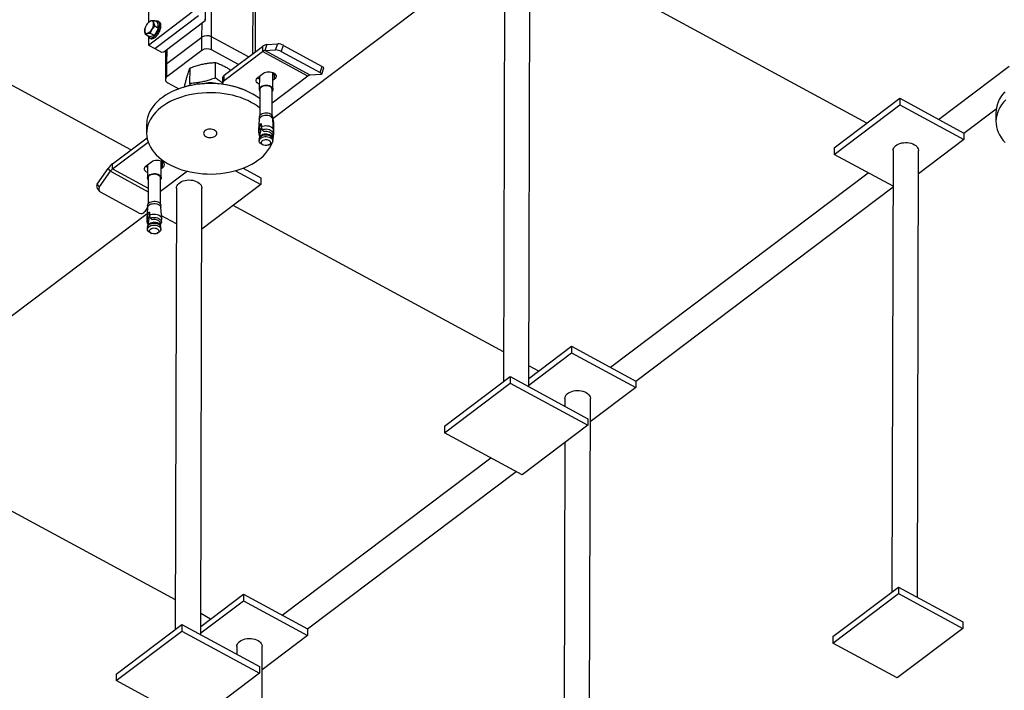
# Model space of a CAD drawing. Header units: millimetres. Extents: x 0 to 841, y 0 to 594.
# Tile 127 of 190: x 715 to 748, y 260 to 283. Entities that reach past the tile are written whole.
import ezdxf

# ---------------------------------------------------------------- set-up
doc = ezdxf.new("R2010")
doc.units = ezdxf.units.MM
doc.layers.add('TRAIT-FORT', color=4, linetype='Continuous', lineweight=25)

msp = doc.modelspace()

# ---------------------------------------------------------------- linework, layer by layer
at = {"layer": 'TRAIT-FORT', "color": 4, "linetype": 'Continuous', "lineweight": 25}
for p, q in [((721.132, 282.235), (721.166, 295.239)), ((722.529, 281.668), (722.563, 294.482)), ((722.611, 281.73), (722.644, 294.37)), ((720.935, 287.618), (720.922, 282.785)), ((731.83, 270.44), (731.869, 285.492)), ((743.227, 279.328), (732.92, 284.912)), ((731.009, 284.374), (730.973, 270.617)), ((718.41, 278.422), (708.221, 283.942)), ((719.008, 283.825), (719.006, 282.721)), ((723.206, 279.492), (728.854, 283.759)), ((719.004, 281.959), (720.479, 283.073)), ((719.327, 282.718), (719.196, 282.789)), ((719.222, 281.841), (720.697, 282.955)), ((720.922, 282.785), (720.915, 282.837)), ((718.913, 282.583), (718.911, 282.58)), ((718.949, 282.65), (718.948, 282.648)), ((719.204, 282.282), (719.349, 282.521)), ((719.349, 282.521), (719.218, 282.592)), ((719.349, 282.521), (719.327, 282.718)), ((719.375, 282.732), (719.332, 282.756)), ((719.521, 281.727), (720.922, 282.785)), ((720.81, 282.218), (720.811, 282.702)), ((719.037, 282.24), (718.906, 282.311)), ((719.004, 282.228), (719.004, 281.959)), ((719.032, 282.203), (719.076, 282.179)), ((719.204, 282.282), (719.037, 282.24)), ((719.204, 282.282), (719.073, 282.353)), ((720.81, 282.218), (719.63, 281.327)), ((720.809, 281.779), (720.81, 282.218)), ((721.131, 281.796), (721.132, 282.235)), ((722.383, 281.558), (721.132, 282.235)), ((719.004, 281.959), (719.222, 281.841)), ((719.222, 281.841), (719.44, 281.722)), ((719.63, 281.327), (719.631, 281.81)), ((722.044, 281.301), (721.131, 281.796)), ((721.563, 280.938), (722.854, 281.913)), ((722.854, 281.913), (722.853, 281.737)), ((723.001, 281.978), (722.927, 281.77)), ((722.927, 281.77), (723.291, 281.794)), ((723.001, 281.978), (723.365, 282.002)), ((723.291, 281.794), (723.365, 282.002)), ((723.48, 281.741), (723.554, 281.948)), ((723.554, 281.948), (724.864, 281.239)), ((719.44, 281.722), (719.521, 281.727)), ((719.577, 281.77), (719.576, 281.233)), ((720.809, 281.779), (719.629, 280.888)), ((721.563, 280.762), (722.853, 281.737)), ((724.381, 280.91), (722.853, 281.737)), ((724.455, 280.942), (722.927, 281.77)), ((723.48, 281.741), (724.79, 281.031)), ((719.576, 281.233), (719.575, 280.794)), ((719.629, 280.888), (719.63, 281.327)), ((720.404, 280.662), (720.406, 281.183)), ((721.262, 280.851), (721.263, 281.372)), ((724.79, 281.031), (724.864, 281.239)), ((724.845, 280.978), (724.919, 281.186)), ((745.643, 279.454), (748.02, 281.25)), ((721.496, 280.821), (721.495, 280.645)), ((721.563, 280.762), (721.563, 280.938)), ((722.694, 280.867), (722.879, 281.006)), ((722.743, 280.904), (722.742, 280.463)), ((724.381, 280.91), (723.175, 279.999)), ((723.199, 280.462), (723.201, 281.034)), ((723.25, 280.805), (723.2, 280.768)), ((723.201, 281.025), (723.205, 281.032)), ((723.25, 280.981), (723.201, 280.944)), ((723.265, 280.993), (723.25, 280.981)), ((723.25, 280.805), (723.25, 280.981)), ((724.819, 280.967), (724.455, 280.942)), ((719.656, 280.682), (720.024, 280.482)), ((720.234, 280.55), (720.234, 280.614)), ((720.404, 280.662), (720.385, 280.586)), ((719.917, 280.44), (719.901, 280.433)), ((722.28, 280.427), (722.264, 280.433)), ((722.765, 280.463), (722.763, 279.589)), ((723.174, 279.588), (723.177, 280.462)), ((742.121, 278.492), (744.333, 280.163)), ((744.333, 280.163), (744.333, 279.944)), ((744.333, 280.163), (746.497, 278.991)), ((742.12, 278.272), (744.333, 279.944)), ((744.333, 279.944), (746.496, 278.772)), ((746.497, 278.991), (747.585, 279.813)), ((722.744, 279.532), (722.744, 279.477)), ((723.193, 279.476), (723.193, 279.531)), ((747.575, 279.689), (747.575, 279.382)), ((718.945, 279.295), (718.944, 278.988)), ((722.741, 279.459), (722.715, 279.089)), ((722.747, 279.16), (722.755, 279.253)), ((722.747, 279.119), (722.747, 279.16)), ((722.804, 279.227), (722.755, 279.253)), ((722.804, 279.227), (722.79, 279.096)), ((722.809, 279.294), (722.809, 279.207)), ((722.809, 279.207), (722.812, 279.169)), ((722.812, 279.169), (722.841, 279.107)), ((723.22, 279.087), (723.195, 279.458)), ((723.23, 278.977), (723.231, 279.284)), ((717.795, 277.958), (718.957, 278.836)), ((722.741, 279.032), (722.747, 279.119)), ((722.753, 278.855), (722.743, 278.816)), ((722.79, 279.096), (722.747, 279.119)), ((722.76, 278.932), (722.751, 278.847)), ((722.761, 278.944), (722.755, 278.963)), ((722.755, 278.963), (722.764, 278.958)), ((722.761, 278.944), (722.76, 278.932)), ((722.764, 278.958), (722.761, 278.944)), ((722.884, 279.06), (722.902, 279.05)), ((722.897, 279.052), (722.901, 279.051)), ((722.902, 279.05), (722.9, 279.051)), ((723.182, 278.846), (723.174, 278.931)), ((723.177, 278.901), (723.179, 278.9)), ((723.19, 278.815), (723.18, 278.853)), ((746.497, 278.991), (746.496, 278.772)), ((717.795, 277.782), (718.995, 278.689)), ((722.739, 278.791), (722.739, 278.728)), ((722.84, 278.607), (722.88, 278.59)), ((723.052, 278.589), (723.092, 278.606)), ((723.193, 278.727), (723.194, 278.79)), ((742.121, 278.492), (742.12, 278.272)), ((746.496, 278.772), (744.962, 277.613)), ((744.104, 277.197), (742.12, 278.272)), ((744.107, 278.4), (744.068, 263.522)), ((744.925, 263.345), (744.965, 278.397)), ((717.795, 277.782), (717.795, 277.958)), ((718.926, 277.887), (719.111, 278.026)), ((718.975, 277.924), (718.974, 277.483)), ((719.431, 277.482), (719.433, 278.054)), ((719.482, 277.825), (719.432, 277.788)), ((719.433, 278.045), (719.437, 278.052)), ((719.482, 278.001), (719.433, 277.964)), ((719.497, 278.013), (719.482, 278.001)), ((719.482, 277.825), (719.482, 278.001)), ((717.282, 277.273), (717.647, 277.8)), ((717.355, 277.176), (717.721, 277.703)), ((717.721, 277.703), (717.647, 277.8)), ((717.721, 277.703), (718.996, 277.012)), ((717.795, 277.782), (718.996, 277.131)), ((718.997, 277.483), (718.995, 276.609)), ((719.406, 276.608), (719.409, 277.482)), ((720.316, 277.705), (719.407, 277.019)), ((721.941, 277.724), (722.794, 277.262)), ((722.194, 277.807), (722.794, 277.482)), ((722.794, 277.482), (722.794, 277.262)), ((734.58, 271.097), (743.261, 277.654)), ((717.355, 277.176), (717.282, 277.273)), ((722.794, 277.262), (720.803, 275.758)), ((735.434, 270.634), (744.104, 277.184)), ((717.277, 277.127), (717.351, 277.031)), ((718.694, 276.293), (717.384, 277.002)), ((719.949, 277.137), (719.91, 262.259)), ((720.767, 262.083), (720.806, 277.135)), ((718.976, 276.552), (718.976, 276.497)), ((719.425, 276.496), (719.425, 276.551)), ((730.976, 271.614), (721.857, 276.555)), ((710.422, 269.834), (718.959, 276.284)), ((718.973, 276.478), (718.883, 276.349)), ((718.973, 276.479), (718.947, 276.108)), ((718.972, 276.463), (718.965, 276.467)), ((718.979, 276.18), (718.987, 276.273)), ((718.979, 276.139), (718.979, 276.18)), ((719.036, 276.247), (718.987, 276.273)), ((719.036, 276.247), (719.022, 276.116)), ((719.041, 276.314), (719.041, 276.227)), ((719.041, 276.227), (719.044, 276.188)), ((719.044, 276.188), (719.073, 276.127)), ((719.452, 276.107), (719.427, 276.478)), ((719.946, 275.935), (719.445, 276.206)), ((718.973, 276.052), (718.979, 276.139)), ((718.985, 275.875), (718.975, 275.836)), ((719.022, 276.116), (718.979, 276.139)), ((718.992, 275.952), (718.983, 275.867)), ((718.987, 275.983), (718.996, 275.978)), ((718.993, 275.964), (718.987, 275.983)), ((718.992, 275.952), (718.993, 275.964)), ((718.996, 275.978), (718.993, 275.964)), ((719.116, 276.08), (719.134, 276.07)), ((719.129, 276.072), (719.133, 276.071)), ((719.134, 276.07), (719.132, 276.071)), ((719.414, 275.866), (719.406, 275.951)), ((719.409, 275.921), (719.411, 275.92)), ((719.422, 275.835), (719.412, 275.873)), ((718.971, 275.811), (718.971, 275.748)), ((719.072, 275.627), (719.112, 275.61)), ((719.284, 275.609), (719.324, 275.626)), ((719.425, 275.747), (719.426, 275.81)), ((731.83, 270.718), (733.27, 271.806)), ((731.83, 270.499), (733.27, 271.586)), ((733.27, 271.806), (733.27, 271.586)), ((733.27, 271.806), (735.434, 270.634)), ((733.27, 271.586), (735.433, 270.414)), ((732.164, 270.97), (731.832, 271.151)), ((728.982, 269.113), (731.195, 270.784)), ((728.982, 268.893), (731.194, 270.564)), ((731.195, 270.784), (731.194, 270.564)), ((731.194, 270.564), (733.813, 269.145)), ((731.195, 270.784), (733.814, 269.365)), ((735.434, 270.634), (735.433, 270.414)), ((735.433, 270.414), (733.9, 269.256)), ((733.044, 270.042), (733.044, 269.782)), ((733.862, 254.988), (733.902, 270.04)), ((733.814, 269.365), (733.813, 269.145)), ((728.982, 269.113), (728.982, 268.893)), ((731.601, 267.474), (728.982, 268.893)), ((733.813, 269.145), (731.601, 267.474)), ((733.041, 268.562), (733.005, 255.164)), ((719.913, 263.257), (710.794, 268.198)), ((723.517, 262.739), (730.543, 268.047)), ((724.371, 262.277), (731.397, 267.584)), ((742.077, 262.018), (744.29, 263.689)), ((744.29, 263.689), (744.289, 263.469)), ((744.29, 263.689), (746.453, 262.517)), ((720.767, 262.361), (722.207, 263.449)), ((720.767, 262.142), (722.207, 263.229)), ((722.207, 263.449), (722.207, 263.229)), ((722.207, 263.449), (724.371, 262.277)), ((722.207, 263.229), (724.37, 262.057)), ((742.077, 261.798), (744.289, 263.469)), ((744.289, 263.469), (746.453, 262.297)), ((721.101, 262.613), (720.769, 262.793)), ((717.919, 260.755), (720.132, 262.427)), ((720.132, 262.427), (720.131, 262.207)), ((720.132, 262.427), (722.751, 261.008)), ((724.371, 262.277), (724.37, 262.057)), ((746.453, 262.297), (744.24, 260.626)), ((746.453, 262.517), (746.453, 262.297)), ((717.919, 260.536), (720.131, 262.207)), ((720.131, 262.207), (722.75, 260.788)), ((724.37, 262.057), (722.837, 260.899)), ((742.077, 262.018), (742.077, 261.798)), ((721.982, 261.685), (721.981, 261.425)), ((722.799, 246.631), (722.839, 261.683)), ((744.24, 260.626), (742.077, 261.798)), ((722.751, 261.008), (722.75, 260.788)), ((717.919, 260.755), (717.919, 260.536)), ((722.75, 260.788), (720.538, 259.117)), ((720.538, 259.117), (717.919, 260.536))]:
    msp.add_line(p, q, dxfattribs=at)
at = {"layer": 'TRAIT-FORT', "color": 4, "linetype": 'Continuous', "lineweight": 25, "flags": 128}
for points in [[(718.881, 282.428), (718.888, 282.398), (718.902, 282.374), (718.92, 282.359), (718.944, 282.352), (718.971, 282.355), (719.001, 282.367), (719.032, 282.387), (719.063, 282.415), (719.092, 282.449), (719.119, 282.488), (719.141, 282.531), (719.159, 282.575), (719.172, 282.618), (719.178, 282.659), (719.177, 282.695), (719.17, 282.726), (719.157, 282.75), (719.138, 282.765), (719.115, 282.772), (719.088, 282.769), (719.058, 282.757), (719.027, 282.737), (718.996, 282.709), (718.967, 282.675), (718.94, 282.636), (718.917, 282.593), (718.899, 282.549), (718.887, 282.506), (718.881, 282.465), (718.881, 282.428)], [(718.986, 282.268), (718.99, 282.257), (719.004, 282.228), (719.024, 282.208), (719.05, 282.196), (719.079, 282.193), (719.112, 282.2), (719.147, 282.215), (719.184, 282.239), (719.22, 282.271), (719.255, 282.309), (719.287, 282.353), (719.317, 282.401), (719.342, 282.451), (719.361, 282.503), (719.375, 282.553), (719.383, 282.601), (719.385, 282.646), (719.379, 282.685), (719.368, 282.717), (719.35, 282.741), (719.328, 282.758), (719.3, 282.765), (719.269, 282.763), (719.252, 282.759)], [(719.076, 282.179), (719.093, 282.172), (719.123, 282.17), (719.156, 282.176), (719.191, 282.192), (719.227, 282.216), (719.263, 282.247), (719.298, 282.286), (719.331, 282.329), (719.36, 282.377), (719.385, 282.428), (719.405, 282.479), (719.419, 282.53), (719.427, 282.578), (719.428, 282.622), (719.423, 282.661), (719.412, 282.693), (719.394, 282.718), (719.375, 282.732)], [(724.864, 281.239), (724.884, 281.227), (724.9, 281.216), (724.911, 281.205), (724.918, 281.196), (724.919, 281.187), (724.919, 281.186)], [(719.629, 280.888), (719.603, 280.864), (719.586, 280.838), (719.576, 280.81), (719.576, 280.781), (719.584, 280.753), (719.6, 280.726), (719.625, 280.702), (719.656, 280.682)], [(722.743, 280.638), (722.704, 280.659), (722.673, 280.685), (722.651, 280.714), (722.639, 280.746), (722.637, 280.778), (722.646, 280.81), (722.666, 280.84), (722.694, 280.867)], [(722.743, 280.814), (722.705, 280.835), (722.68, 280.855)], [(722.879, 281.006), (722.915, 281.029), (722.958, 281.046), (723.006, 281.057), (723.056, 281.061), (723.107, 281.059), (723.156, 281.049), (723.201, 281.034), (723.239, 281.013), (723.27, 280.987), (723.293, 280.958), (723.305, 280.926), (723.306, 280.894), (723.297, 280.862), (723.278, 280.832), (723.25, 280.805)], [(724.79, 281.031), (724.809, 281.019), (724.825, 281.008), (724.837, 280.997), (724.844, 280.988), (724.845, 280.98), (724.841, 280.973), (724.833, 280.969), (724.819, 280.967)], [(722.764, 280.141), (722.732, 280.166), (722.634, 280.236), (722.528, 280.302), (722.415, 280.364), (722.296, 280.42), (722.171, 280.471), (722.04, 280.516), (721.906, 280.555), (721.767, 280.588), (721.625, 280.616), (721.481, 280.636), (721.335, 280.651), (721.187, 280.659), (721.039, 280.66), (720.892, 280.655), (720.745, 280.643), (720.6, 280.625), (720.457, 280.6), (720.317, 280.57), (720.181, 280.533), (720.049, 280.49), (719.922, 280.442), (719.801, 280.388), (719.686, 280.328), (719.577, 280.264), (719.476, 280.196), (719.383, 280.122), (719.297, 280.045), (719.22, 279.965), (719.152, 279.881), (719.093, 279.794), (719.044, 279.705), (719.004, 279.614), (718.975, 279.521), (718.955, 279.427), (718.946, 279.333), (718.945, 279.295)], [(722.765, 280.399), (722.755, 280.416), (722.744, 280.447), (722.744, 280.478), (722.754, 280.509), (722.775, 280.538), (722.805, 280.563), (722.842, 280.584), (722.886, 280.598), (722.933, 280.607), (722.983, 280.609), (723.031, 280.604), (723.077, 280.592), (723.118, 280.574)], [(722.765, 280.463), (722.765, 280.467), (722.772, 280.496), (722.788, 280.523), (722.814, 280.548), (722.847, 280.568), (722.887, 280.583), (722.931, 280.592), (722.977, 280.594), (723.022, 280.59), (723.065, 280.579), (723.104, 280.563)], [(723.118, 280.574), (723.153, 280.551), (723.178, 280.524), (723.194, 280.494), (723.199, 280.463), (723.194, 280.431), (723.179, 280.401), (723.176, 280.398)], [(722.764, 279.833), (722.683, 279.894), (722.581, 279.962), (722.471, 280.026), (722.355, 280.085), (722.233, 280.138), (722.105, 280.186), (721.973, 280.229), (721.836, 280.265), (721.696, 280.295), (721.553, 280.319), (721.407, 280.337), (721.26, 280.348), (721.112, 280.352), (720.965, 280.351), (720.817, 280.342), (720.671, 280.327), (720.527, 280.306), (720.386, 280.278), (720.248, 280.244), (720.114, 280.205), (719.984, 280.159), (719.86, 280.108), (719.742, 280.051), (719.63, 279.989), (719.525, 279.923), (719.428, 279.852), (719.338, 279.777), (719.257, 279.698), (719.184, 279.616), (719.121, 279.53), (719.067, 279.442), (719.022, 279.352)], [(747.869, 280.378), (747.798, 280.295), (747.737, 280.209), (747.686, 280.121), (747.644, 280.03), (747.612, 279.938), (747.59, 279.844), (747.578, 279.75), (747.575, 279.689)], [(747.906, 280.111), (747.832, 280.03), (747.766, 279.945), (747.71, 279.858), (747.663, 279.768), (747.626, 279.677), (747.599, 279.584), (747.582, 279.49), (747.575, 279.395), (747.578, 279.301), (747.592, 279.206), (747.616, 279.113), (747.649, 279.021), (747.693, 278.93), (747.746, 278.842), (747.809, 278.756), (747.881, 278.673)], [(722.741, 279.459), (722.742, 279.468), (722.753, 279.499), (722.773, 279.527), (722.803, 279.552), (722.84, 279.573), (722.884, 279.587), (722.931, 279.596), (722.98, 279.597), (723.029, 279.592), (723.074, 279.581), (723.115, 279.563)], [(722.744, 279.532), (722.745, 279.547), (722.756, 279.577), (722.776, 279.605), (722.805, 279.63), (722.842, 279.65), (722.885, 279.665), (722.932, 279.673), (722.98, 279.675), (723.028, 279.67), (723.073, 279.658), (723.113, 279.641)], [(723.184, 279.57), (723.182, 279.576), (723.174, 279.598)], [(719.022, 279.352), (718.988, 279.26), (718.963, 279.167), (718.948, 279.073), (718.944, 278.978), (718.95, 278.884), (718.966, 278.79), (718.992, 278.697), (719.028, 278.605), (719.074, 278.515), (719.13, 278.427), (719.195, 278.342), (719.269, 278.26), (719.351, 278.181), (719.442, 278.106), (719.541, 278.036), (719.647, 277.97), (719.76, 277.908), (719.879, 277.852), (720.004, 277.801), (720.134, 277.756), (720.269, 277.717), (720.408, 277.684), (720.549, 277.657), (720.694, 277.636), (720.84, 277.621), (720.987, 277.614), (721.135, 277.612), (721.283, 277.617), (721.43, 277.629), (721.575, 277.647), (721.718, 277.672), (721.858, 277.702), (721.994, 277.739), (722.125, 277.782), (722.252, 277.831), (722.374, 277.884), (722.489, 277.944), (722.597, 278.008), (722.698, 278.077), (722.792, 278.15), (722.878, 278.227), (722.954, 278.307), (723.023, 278.391), (723.081, 278.478), (723.131, 278.567), (723.17, 278.658), (723.174, 278.668)], [(722.809, 279.207), (722.854, 279.225), (722.904, 279.237), (722.957, 279.242), (723.01, 279.24), (723.062, 279.231), (723.109, 279.214), (723.15, 279.192), (723.183, 279.165), (723.206, 279.134), (723.218, 279.101), (723.22, 279.076)], [(720.944, 278.874), (720.983, 278.857), (721.028, 278.845), (721.075, 278.84), (721.123, 278.842), (721.17, 278.85), (721.212, 278.865), (721.249, 278.885), (721.278, 278.909), (721.298, 278.937), (721.308, 278.967), (721.308, 278.998), (721.297, 279.028), (721.277, 279.056), (721.248, 279.08), (721.211, 279.1), (721.169, 279.114), (721.122, 279.123), (721.074, 279.124), (721.027, 279.119), (720.982, 279.108), (720.943, 279.091), (720.91, 279.068), (720.885, 279.042), (720.87, 279.013), (720.865, 278.982), (720.87, 278.952), (720.886, 278.923), (720.91, 278.896), (720.944, 278.874)], [(722.739, 278.791), (722.745, 278.822), (722.76, 278.852), (722.785, 278.879), (722.819, 278.901), (722.86, 278.919), (722.905, 278.931), (722.954, 278.936), (723.003, 278.934), (723.05, 278.926), (723.093, 278.911), (723.131, 278.891), (723.161, 278.866), (723.182, 278.837), (723.192, 278.806), (723.194, 278.79)], [(722.84, 278.607), (722.839, 278.607), (722.802, 278.627), (722.772, 278.652), (722.751, 278.681), (722.741, 278.712), (722.74, 278.743), (722.751, 278.774), (722.771, 278.802), (722.801, 278.827), (722.838, 278.848), (722.882, 278.862), (722.929, 278.871), (722.978, 278.872), (723.027, 278.867), (723.072, 278.856), (723.113, 278.838), (723.113, 278.838)], [(722.753, 278.855), (722.755, 278.86), (722.77, 278.889), (722.794, 278.914), (722.826, 278.936), (722.865, 278.953), (722.908, 278.964), (722.954, 278.969), (723.001, 278.967), (723.046, 278.959), (723.088, 278.945), (723.123, 278.926), (723.152, 278.902), (723.172, 278.875), (723.18, 278.853)], [(722.841, 279.107), (722.887, 279.121), (722.936, 279.128), (722.986, 279.129), (723.035, 279.123), (723.082, 279.111), (723.124, 279.093), (723.158, 279.07), (723.185, 279.042), (723.202, 279.012), (723.21, 278.98), (723.208, 278.954)], [(722.902, 279.05), (722.948, 279.056), (722.995, 279.055), (723.04, 279.048), (723.082, 279.034), (723.118, 279.014), (723.146, 278.99), (723.165, 278.963), (723.174, 278.934), (723.174, 278.931)], [(723.113, 278.838), (723.147, 278.815), (723.172, 278.788), (723.188, 278.759), (723.193, 278.727), (723.188, 278.696), (723.173, 278.666), (723.148, 278.64), (723.114, 278.617), (723.092, 278.606)], [(722.866, 278.597), (722.838, 278.616), (722.82, 278.639), (722.811, 278.664), (722.813, 278.69), (722.825, 278.715), (722.847, 278.737), (722.877, 278.754), (722.913, 278.766), (722.953, 278.772), (722.994, 278.77), (723.032, 278.762), (723.067, 278.748), (723.094, 278.729), (723.113, 278.706), (723.121, 278.681), (723.119, 278.655), (723.107, 278.63), (723.085, 278.608), (723.055, 278.591), (723.019, 278.579), (722.979, 278.573), (722.939, 278.575), (722.9, 278.582), (722.866, 278.597)], [(744.107, 278.4), (744.107, 278.402), (744.113, 278.444), (744.129, 278.485), (744.154, 278.524), (744.188, 278.559), (744.231, 278.591), (744.28, 278.619), (744.336, 278.641), (744.396, 278.658), (744.459, 278.668), (744.525, 278.672), (744.59, 278.67), (744.654, 278.662), (744.716, 278.647), (744.773, 278.626), (744.825, 278.6), (744.87, 278.57), (744.907, 278.535), (744.935, 278.497), (744.954, 278.457), (744.964, 278.415), (744.965, 278.397)], [(718.975, 277.658), (718.936, 277.679), (718.905, 277.705), (718.883, 277.734), (718.871, 277.766), (718.869, 277.798), (718.878, 277.83), (718.898, 277.86), (718.926, 277.887)], [(718.975, 277.834), (718.937, 277.855), (718.912, 277.875)], [(719.111, 278.026), (719.147, 278.049), (719.19, 278.066), (719.238, 278.077), (719.288, 278.081), (719.339, 278.078), (719.388, 278.069), (719.433, 278.054), (719.471, 278.033), (719.502, 278.007), (719.525, 277.978), (719.537, 277.946), (719.538, 277.914), (719.529, 277.882), (719.51, 277.852), (719.482, 277.825)], [(718.997, 277.419), (718.996, 277.421), (718.98, 277.451), (718.974, 277.483), (718.98, 277.514), (718.995, 277.544), (719.021, 277.571), (719.054, 277.594), (719.095, 277.612), (719.141, 277.623), (719.19, 277.629), (719.239, 277.627), (719.287, 277.618), (719.331, 277.604), (719.368, 277.583), (719.398, 277.558), (719.419, 277.529), (719.43, 277.498), (719.43, 277.467), (719.42, 277.436), (719.408, 277.418)], [(718.997, 277.483), (718.997, 277.487), (719.004, 277.516), (719.02, 277.543), (719.046, 277.568), (719.079, 277.588), (719.119, 277.603), (719.163, 277.612), (719.209, 277.614), (719.254, 277.61), (719.297, 277.599), (719.336, 277.583), (719.367, 277.561), (719.391, 277.536), (719.405, 277.508), (719.409, 277.482)], [(719.949, 277.137), (719.949, 277.14), (719.955, 277.182), (719.971, 277.223), (719.996, 277.261), (720.03, 277.297), (720.072, 277.329), (720.122, 277.357), (720.177, 277.379), (720.238, 277.395), (720.301, 277.406), (720.366, 277.41), (720.432, 277.408), (720.496, 277.399), (720.558, 277.385), (720.615, 277.364), (720.667, 277.338), (720.712, 277.308), (720.749, 277.273), (720.777, 277.235), (720.796, 277.195), (720.805, 277.153), (720.806, 277.135)], [(718.973, 276.479), (718.978, 276.503), (718.994, 276.533), (719.019, 276.56), (719.053, 276.583), (719.093, 276.601), (719.139, 276.612), (719.187, 276.617), (719.236, 276.616), (719.284, 276.607), (719.327, 276.593), (719.365, 276.572), (719.395, 276.547), (719.416, 276.519), (719.426, 276.488), (719.427, 276.478)], [(718.976, 276.552), (718.981, 276.582), (718.997, 276.611), (719.022, 276.638), (719.055, 276.661), (719.095, 276.678), (719.14, 276.689), (719.188, 276.694), (719.236, 276.693), (719.283, 276.684), (719.326, 276.67), (719.363, 276.65), (719.392, 276.625), (719.413, 276.597), (719.423, 276.567), (719.425, 276.551)], [(719.041, 276.227), (719.086, 276.245), (719.136, 276.257), (719.189, 276.262), (719.242, 276.26), (719.294, 276.25), (719.341, 276.234), (719.382, 276.212), (719.415, 276.185), (719.438, 276.154), (719.45, 276.121), (719.452, 276.096)], [(718.971, 275.811), (718.973, 275.826), (718.983, 275.857), (719.004, 275.885), (719.033, 275.91), (719.071, 275.931), (719.114, 275.945), (719.161, 275.954), (719.21, 275.956), (719.259, 275.951), (719.304, 275.939), (719.345, 275.921)], [(719.072, 275.627), (719.052, 275.637), (719.018, 275.659), (718.992, 275.686), (718.977, 275.716), (718.971, 275.747), (718.976, 275.778), (718.992, 275.808), (719.017, 275.835), (719.051, 275.858), (719.091, 275.876), (719.137, 275.887), (719.185, 275.892), (719.234, 275.891), (719.282, 275.882), (719.325, 275.868), (719.363, 275.847), (719.393, 275.822), (719.413, 275.794), (719.424, 275.763), (719.424, 275.732), (719.414, 275.701), (719.393, 275.672), (719.364, 275.647), (719.326, 275.627), (719.324, 275.626)], [(718.985, 275.875), (718.993, 275.895), (719.013, 275.922), (719.041, 275.946), (719.077, 275.965), (719.118, 275.979), (719.163, 275.987), (719.21, 275.989), (719.256, 275.984), (719.3, 275.973), (719.338, 275.956)], [(719.073, 276.127), (719.119, 276.141), (719.168, 276.148), (719.218, 276.149), (719.267, 276.143), (719.314, 276.131), (719.356, 276.113), (719.39, 276.09), (719.417, 276.062), (719.434, 276.032), (719.441, 276), (719.44, 275.974)], [(719.406, 275.951), (719.406, 275.953), (719.397, 275.983), (719.378, 276.01), (719.35, 276.034), (719.314, 276.054), (719.272, 276.068), (719.227, 276.075), (719.18, 276.076), (719.134, 276.07)], [(719.299, 275.768), (719.326, 275.749), (719.345, 275.726), (719.353, 275.7), (719.351, 275.675), (719.339, 275.65), (719.317, 275.628), (719.287, 275.61), (719.251, 275.599), (719.211, 275.593), (719.171, 275.594), (719.132, 275.602), (719.098, 275.616), (719.07, 275.636), (719.052, 275.659), (719.043, 275.684), (719.045, 275.71), (719.057, 275.735), (719.079, 275.757), (719.109, 275.774), (719.145, 275.786), (719.185, 275.792), (719.226, 275.79), (719.264, 275.782), (719.299, 275.768)], [(733.044, 270.042), (733.044, 270.045), (733.05, 270.087), (733.066, 270.128), (733.091, 270.166), (733.125, 270.202), (733.168, 270.234), (733.217, 270.262), (733.273, 270.284), (733.333, 270.3), (733.396, 270.311), (733.462, 270.315), (733.527, 270.313), (733.591, 270.304), (733.653, 270.29), (733.71, 270.269), (733.762, 270.243), (733.807, 270.213), (733.844, 270.178), (733.872, 270.14), (733.891, 270.1), (733.901, 270.058), (733.902, 270.04)], [(721.982, 261.685), (721.982, 261.688), (721.987, 261.73), (722.003, 261.77), (722.028, 261.809), (722.062, 261.845), (722.105, 261.877), (722.154, 261.904), (722.21, 261.927), (722.27, 261.943), (722.333, 261.954), (722.399, 261.958), (722.464, 261.956), (722.529, 261.947), (722.59, 261.933), (722.647, 261.912), (722.699, 261.886), (722.744, 261.855), (722.781, 261.821), (722.809, 261.783), (722.828, 261.743), (722.838, 261.701), (722.839, 261.683)]]:
    msp.add_lwpolyline(points, dxfattribs=at)
at = {"layer": 'TRAIT-FORT', "color": 4, "linetype": 'Continuous', "lineweight": 25}
for centre, radius, start, end in [((720.985, 281.951), 0.32, 62.7147, 123.2669), ((720.984, 281.512), 0.32, 62.7147, 123.2669), ((723.038, 281.691), 0.288, 97.4002, 129.7696), ((723.274, 281.373), 0.422, 60.6517, 87.5828), ((723.348, 281.581), 0.422, 60.6517, 87.5828), ((722.946, 281.627), 0.144, 97.4002, 129.7696), ((719.695, 281.227), 0.119, 123.1684, 177.1102), ((721.645, 280.813), 0.149, 123.1684, 177.1102), ((723.111, 281.011), 0.104, 329.4823, 9.0519), ((724.473, 280.799), 0.144, 97.4002, 129.7696), ((721.083, 277.561), 3.106, 67.6491, 112.05), ((721.089, 279.585), 1.099, 76.2573, 103.4417), ((721.643, 280.639), 0.148, 122.9896, 180.2919), ((723.056, 280.452), 0.121, 4.869, 66.9103), ((723.066, 279.523), 0.127, 3.543, 68.2363), ((723.061, 279.438), 0.136, 8.3913, 66.4659), ((722.335, 279.285), 0.896, 359.922, 17.0824), ((722.832, 279.079), 0.117, 136.5575, 180.8705), ((722.829, 278.975), 0.104, 146.7951, 190.9104), ((722.34, 278.979), 0.89, 343.596, 4.7602), ((718.226, 277.409), 0.698, 128.1054, 145.9672), ((719.343, 278.031), 0.104, 329.4823, 9.0535), ((718.01, 277.508), 0.349, 128.1054, 145.9672), ((717.38, 277.197), 0.124, 142.2218, 214.168), ((717.445, 277.102), 0.117, 140.35, 238.629), ((718.756, 276.43), 0.151, 245.8155, 327.2317), ((719.064, 276.099), 0.117, 136.5575, 180.8705), ((719.061, 275.995), 0.104, 146.7951, 190.9104), ((719.282, 275.832), 0.136, 17.7669, 65.6724), ((719.297, 275.802), 0.128, 3.543, 68.2363)]:
    msp.add_arc(centre, radius, start, end, dxfattribs=at)
for points, knots in [([(719.029, 282.747), (719.039, 282.753), (719.059, 282.766), (719.098, 282.779), (719.145, 282.786), (719.179, 282.788), (719.196, 282.789)], [0, 0, 0, 0, 0.264605, 0.534948, 0.765343, 1, 1, 1, 1]), ([(719.218, 282.592), (719.208, 282.621), (719.193, 282.668), (719.187, 282.728), (719.19, 282.764), (719.195, 282.784), (719.196, 282.789)], [0, 0, 0, 0, 0.385549, 0.637642, 0.896546, 1, 1, 1, 1]), ([(718.906, 282.311), (718.897, 282.34), (718.882, 282.387), (718.876, 282.447), (718.879, 282.483), (718.883, 282.503), (718.885, 282.508)], [0, 0, 0, 0, 0.3855495, 0.6376419, 0.8965462, 1, 1, 1, 1]), ([(718.912, 282.58), (718.91, 282.577), (718.898, 282.553), (718.891, 282.529), (718.885, 282.508)], [0, 0, 0, 0, 0.1465, 1, 1, 1, 1]), ([(719.029, 282.747), (719.012, 282.729), (718.982, 282.699), (718.959, 282.664), (718.95, 282.649)], [0, 0, 0, 0, 0.594973, 1, 1, 1, 1]), ([(719.073, 282.353), (719.081, 282.376), (719.096, 282.424), (719.131, 282.488), (719.172, 282.544), (719.202, 282.576), (719.218, 282.592)], [0, 0, 0, 0, 0.264605, 0.534948, 0.765343, 1, 1, 1, 1]), ([(719.073, 282.353), (719.054, 282.352), (719.015, 282.35), (718.968, 282.341), (718.932, 282.328), (718.915, 282.317), (718.906, 282.311)], [0, 0, 0, 0, 0.264605, 0.534948, 0.765343, 1, 1, 1, 1]), ([(720.234, 280.614), (720.246, 280.66), (720.268, 280.749), (720.3, 280.867), (720.328, 280.962), (720.354, 281.043), (720.379, 281.116), (720.397, 281.16), (720.406, 281.183)], [0, 0, 0, 0, 0.202068, 0.3827, 0.555315, 0.692992, 0.838894, 1, 1, 1, 1]), ([(720.406, 281.183), (720.463, 281.204), (720.571, 281.245), (720.731, 281.292), (720.872, 281.325), (721.003, 281.347), (721.131, 281.363), (721.217, 281.369), (721.263, 281.372)], [0, 0, 0, 0, 0.202068, 0.3827, 0.555315, 0.692992, 0.838894, 1, 1, 1, 1]), ([(721.263, 281.372), (721.309, 281.355), (721.396, 281.323), (721.523, 281.265), (721.636, 281.203), (721.724, 281.15), (721.771, 281.118), (721.787, 281.107)], [0, 0, 0, 0, 0.265095, 0.502067, 0.728522, 0.909142, 1, 1, 1, 1]), ([(721.262, 280.851), (721.204, 280.83), (721.096, 280.789), (720.937, 280.742), (720.795, 280.709), (720.664, 280.687), (720.537, 280.671), (720.45, 280.665), (720.404, 280.662)], [0, 0, 0, 0, 0.202068, 0.3827, 0.555315, 0.692992, 0.838894, 1, 1, 1, 1]), ([(721.495, 280.688), (721.487, 280.693), (721.446, 280.718), (721.368, 280.772), (721.298, 280.824), (721.262, 280.851)], [0, 0, 0, 0, 0.1017882, 0.528654, 1, 1, 1, 1]), ([(722.755, 279.253), (722.756, 279.257), (722.757, 279.265), (722.762, 279.279), (722.769, 279.291), (722.775, 279.299), (722.783, 279.305), (722.79, 279.309), (722.799, 279.31), (722.805, 279.306), (722.808, 279.3), (722.809, 279.295), (722.809, 279.294)], [0, 0, 0, 0, 0.112459, 0.224891, 0.338077, 0.451935, 0.500009, 0.61321, 0.72639, 0.840088, 0.953755, 1, 1, 1, 1]), ([(722.809, 279.247), (722.809, 279.246), (722.806, 279.241), (722.805, 279.234), (722.804, 279.229), (722.804, 279.227)], [0, 0, 0, 0, 0.109116, 0.739645, 1, 1, 1, 1]), ([(722.716, 279.078), (722.716, 279.061), (722.717, 279.021), (722.723, 278.982), (722.726, 278.96)], [0, 0, 0, 0, 0.4258, 1, 1, 1, 1]), ([(722.727, 278.955), (722.727, 278.954), (722.729, 278.938), (722.738, 278.915), (722.751, 278.897), (722.755, 278.89)], [0, 0, 0, 0, 0.073602, 0.641263, 1, 1, 1, 1]), ([(722.741, 279.032), (722.742, 279.018), (722.743, 278.995), (722.751, 278.972), (722.755, 278.963)], [0, 0, 0, 0, 0.593144, 1, 1, 1, 1]), ([(722.79, 279.096), (722.785, 279.074), (722.777, 279.03), (722.768, 278.982), (722.764, 278.958)], [0, 0, 0, 0, 0.4965987, 1, 1, 1, 1]), ([(722.841, 279.107), (722.848, 279.098), (722.86, 279.082), (722.877, 279.067), (722.884, 279.06)], [0, 0, 0, 0, 0.5931439, 1, 1, 1, 1]), ([(723.19, 278.908), (723.189, 278.907), (723.188, 278.902), (723.183, 278.901), (723.179, 278.9)], [0, 0, 0, 0, 0.3401077, 1, 1, 1, 1]), ([(723.19, 278.908), (723.192, 278.91), (723.2, 278.923), (723.206, 278.939), (723.207, 278.952), (723.207, 278.954)], [0, 0, 0, 0, 0.171788, 0.920779, 1, 1, 1, 1]), ([(723.207, 278.959), (723.21, 278.976), (723.217, 279.015), (723.218, 279.054), (723.219, 279.076)], [0, 0, 0, 0, 0.451823, 1, 1, 1, 1]), ([(718.987, 276.273), (718.988, 276.277), (718.989, 276.285), (718.994, 276.298), (719, 276.311), (719.007, 276.319), (719.015, 276.325), (719.022, 276.329), (719.031, 276.33), (719.037, 276.326), (719.04, 276.32), (719.041, 276.315), (719.041, 276.314)], [0, 0, 0, 0, 0.112459, 0.224891, 0.338077, 0.451935, 0.500009, 0.61321, 0.72639, 0.840088, 0.953755, 1, 1, 1, 1]), ([(719.041, 276.267), (719.041, 276.266), (719.038, 276.261), (719.037, 276.254), (719.036, 276.249), (719.036, 276.247)], [0, 0, 0, 0, 0.109116, 0.739645, 1, 1, 1, 1]), ([(718.948, 276.097), (718.948, 276.081), (718.949, 276.041), (718.955, 276.002), (718.958, 275.98)], [0, 0, 0, 0, 0.425804, 1, 1, 1, 1]), ([(718.959, 275.975), (718.959, 275.974), (718.96, 275.958), (718.97, 275.935), (718.982, 275.917), (718.987, 275.909)], [0, 0, 0, 0, 0.073602, 0.641263, 1, 1, 1, 1]), ([(718.973, 276.052), (718.974, 276.038), (718.975, 276.014), (718.983, 275.992), (718.987, 275.983)], [0, 0, 0, 0, 0.593144, 1, 1, 1, 1]), ([(719.022, 276.116), (719.017, 276.094), (719.009, 276.05), (719, 276.002), (718.996, 275.978)], [0, 0, 0, 0, 0.496599, 1, 1, 1, 1]), ([(719.073, 276.127), (719.08, 276.118), (719.091, 276.102), (719.109, 276.087), (719.116, 276.08)], [0, 0, 0, 0, 0.593144, 1, 1, 1, 1]), ([(719.422, 275.928), (719.421, 275.927), (719.42, 275.922), (719.415, 275.921), (719.411, 275.92)], [0, 0, 0, 0, 0.340108, 1, 1, 1, 1]), ([(719.422, 275.928), (719.424, 275.93), (719.432, 275.943), (719.438, 275.959), (719.439, 275.972), (719.439, 275.973)], [0, 0, 0, 0, 0.171788, 0.920779, 1, 1, 1, 1]), ([(719.439, 275.979), (719.442, 275.996), (719.449, 276.035), (719.45, 276.074), (719.451, 276.096)], [0, 0, 0, 0, 0.451823, 1, 1, 1, 1])]:
    msp.add_open_spline(points, degree=3, knots=knots, dxfattribs=at)

doc.saveas('drawing.dxf')
